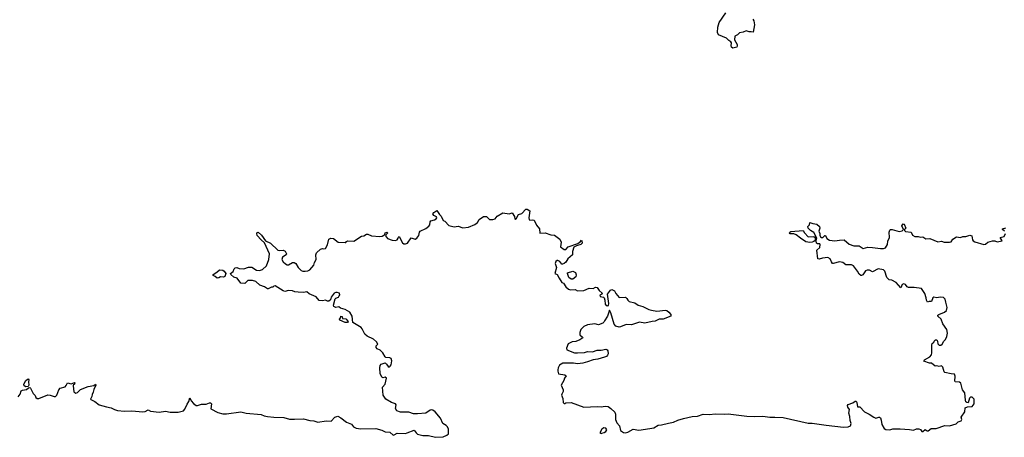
# Model space of a CAD drawing. Extents: x 2551545 to 2886624, y 315747 to 489036.
# Tile 58 of 119: x 2653688 to 2666234, y 362290 to 367610. Entities that reach past the tile are written whole.
import ezdxf

# ---------------------------------------------------------------- set-up
doc = ezdxf.new("R2010")
doc.units = 0

msp = doc.modelspace()

# ---------------------------------------------------------------- linework, layer by layer
at = {"layer": '0CON10XD'}
for points in [[(2663029, 367615), (2663042, 367595), (2663051, 367545), (2663035, 367450), (2663007, 367457), (2662984, 367454), (2662944, 367466), (2662905, 367450), (2662859, 367441), (2662835, 367418), (2662801, 367399), (2662798, 367355), (2662828, 367295), (2662830, 367275), (2662825, 367260), (2662775, 367248), (2662758, 367258), (2662753, 367275), (2662758, 367315), (2662749, 367329), (2662724, 367344), (2662696, 367376), (2662590, 367415), (2662579, 367445), (2662582, 367515), (2662601, 367575), (2662685, 367697)], [(2653670, 362805), (2653695, 362840), (2653708, 362882), (2653725, 362890), (2653775, 362897), (2653799, 362921), (2653815, 362924), (2653827, 362917), (2653859, 362849), (2653884, 362824), (2653894, 362795), (2653912, 362785), (2653930, 362785), (2654045, 362832), (2654075, 362828), (2654125, 362808), (2654142, 362808), (2654159, 362825), (2654186, 362894), (2654205, 362916), (2654266, 362934), (2654280, 362950), (2654297, 362983), (2654345, 362971), (2654385, 362988), (2654390, 362985), (2654388, 362965), (2654370, 362955), (2654368, 362945), (2654379, 362869), (2654405, 362854), (2654425, 362862), (2654437, 362875), (2654461, 362899), (2654562, 362938), (2654631, 362949), (2654655, 362968), (2654656, 362955), (2654633, 362897), (2654626, 362864), (2654610, 362835), (2654609, 362811), (2654592, 362775), (2654595, 362770), (2654645, 362744), (2654701, 362705), (2654795, 362678), (2654855, 362667), (2654895, 362643), (2654935, 362631), (2655025, 362621), (2655115, 362628), (2655255, 362613), (2655285, 362618), (2655325, 362640), (2655355, 362625), (2655465, 362609), (2655545, 362624), (2655605, 362612), (2655705, 362610), (2655775, 362627), (2655793, 362647), (2655820, 362710), (2655842, 362745), (2655855, 362793), (2655873, 362755), (2655901, 362721), (2655935, 362696), (2655955, 362696), (2656005, 362712), (2656065, 362714), (2656105, 362730), (2656119, 362729), (2656131, 362715), (2656125, 362654), (2656212, 362605), (2656275, 362589), (2656325, 362587), (2656505, 362616), (2656575, 362597), (2656765, 362582), (2656805, 362564), (2656845, 362557), (2656927, 362547), (2657053, 362543), (2657125, 362520), (2657190, 362520), (2657305, 362525), (2657385, 362502), (2657435, 362501), (2657485, 362482), (2657595, 362500), (2657655, 362495), (2657705, 362547), (2657740, 362559), (2657780, 362540), (2657851, 362481), (2657915, 362459), (2657941, 362425), (2657976, 362406), (2658035, 362396), (2658225, 362402), (2658302, 362382), (2658345, 362360), (2658406, 362356), (2658445, 362318), (2658460, 362320), (2658496, 362344), (2658605, 362340), (2658625, 362345), (2658715, 362382), (2658740, 362345), (2658758, 362332), (2658825, 362314), (2658895, 362312), (2658985, 362290), (2659085, 362298), (2659132, 362318), (2659151, 362335), (2659151, 362395), (2659137, 362425), (2659121, 362441), (2659078, 362465), (2659049, 362535), (2658980, 362615), (2658954, 362636), (2658935, 362639), (2658916, 362634), (2658865, 362596), (2658755, 362588), (2658705, 362590), (2658645, 362609), (2658538, 362612), (2658495, 362626), (2658477, 362655), (2658483, 362705), (2658477, 362715), (2658425, 362734), (2658355, 362774), (2658321, 362825), (2658312, 362928), (2658343, 362965), (2658360, 363045), (2658345, 363058), (2658315, 363048), (2658304, 363054), (2658282, 363102), (2658276, 363176), (2658280, 363205), (2658295, 363220), (2658345, 363240), (2658363, 363223), (2658381, 363191), (2658395, 363183), (2658410, 363195), (2658421, 363215), (2658431, 363265), (2658423, 363293), (2658403, 363303), (2658355, 363308), (2658345, 363317), (2658315, 363366), (2658280, 363400), (2658242, 363415), (2658230, 363435), (2658230, 363455), (2658250, 363475), (2658236, 363506), (2658195, 363540), (2658115, 363578), (2658087, 363605), (2658052, 363672), (2658038, 363688), (2657931, 363751), (2657926, 363835), (2657895, 363885), (2657835, 363918), (2657775, 363936), (2657755, 363952), (2657715, 363942), (2657691, 363955), (2657686, 363975), (2657708, 364052), (2657718, 364062), (2657748, 364075), (2657760, 364090), (2657766, 364105), (2657761, 364125), (2657734, 364134), (2657715, 364134), (2657695, 364126), (2657656, 364075), (2657648, 364042), (2657625, 364026), (2657610, 364025), (2657585, 364037), (2657545, 364028), (2657505, 364031), (2657465, 364078), (2657376, 364116), (2657345, 364143), (2657305, 364134), (2657235, 364138), (2657195, 364142), (2657165, 364156), (2657115, 364160), (2657065, 364147), (2657045, 364155), (2656945, 364219), (2656926, 364214), (2656915, 364203), (2656895, 364202), (2656855, 364180), (2656845, 364181), (2656807, 364207), (2656749, 364229), (2656695, 364274), (2656655, 364286), (2656595, 364286), (2656555, 364250), (2656505, 364254), (2656458, 364318), (2656415, 364328), (2656377, 364365), (2656375, 364375), (2656408, 364402), (2656421, 364435), (2656435, 364448), (2656455, 364454), (2656485, 364439), (2656545, 364436), (2656605, 364456), (2656645, 364458), (2656705, 364418), (2656743, 364413), (2656783, 364427), (2656831, 364475), (2656862, 364555), (2656873, 364625), (2656809, 364769), (2656763, 364805), (2656712, 364862), (2656708, 364885), (2656715, 364899), (2656725, 364901), (2656770, 364865), (2656822, 364792), (2656883, 364763), (2656975, 364674), (2656995, 364668), (2657045, 364673), (2657069, 364659), (2657086, 364625), (2657082, 364615), (2657036, 364585), (2657029, 364555), (2657044, 364525), (2657075, 364498), (2657095, 364489), (2657115, 364489), (2657165, 364517), (2657185, 364516), (2657205, 364506), (2657236, 364455), (2657275, 364415), (2657295, 364407), (2657325, 364405), (2657360, 364410), (2657386, 364425), (2657436, 364484), (2657446, 364515), (2657464, 364555), (2657462, 364615), (2657470, 364640), (2657522, 364688), (2657545, 364694), (2657565, 364690), (2657583, 364697), (2657609, 364741), (2657628, 364812), (2657652, 364825), (2657685, 364821), (2657745, 364776), (2657835, 364770), (2657845, 364772), (2657850, 364785), (2657868, 364792), (2657945, 364790), (2658045, 364852), (2658074, 364856), (2658105, 364878), (2658125, 364876), (2658170, 364855), (2658278, 364848), (2658308, 364852), (2658327, 364863), (2658340, 364875), (2658344, 364896), (2658365, 364902), (2658380, 364895), (2658352, 364868), (2658350, 364855), (2658374, 364824), (2658435, 364800), (2658475, 364799), (2658496, 364804), (2658512, 364825), (2658515, 364840), (2658525, 364848), (2658567, 364767), (2658582, 364755), (2658605, 364754), (2658630, 364765), (2658675, 364831), (2658725, 364814), (2658748, 364825), (2658775, 364860), (2658782, 364905), (2658790, 364915), (2658865, 364949), (2658900, 364980), (2658913, 364997), (2658917, 365033), (2658925, 365046), (2658975, 365059), (2658996, 365075), (2659001, 365085), (2658997, 365097), (2658966, 365116), (2658952, 365135), (2658966, 365154), (2659005, 365180), (2659035, 365128), (2659058, 365105), (2659085, 365052), (2659103, 365043), (2659155, 364990), (2659225, 364972), (2659275, 364978), (2659335, 364958), (2659405, 364967), (2659488, 365002), (2659523, 365027), (2659544, 365066), (2659596, 365104), (2659635, 365103), (2659675, 365064), (2659715, 365064), (2659748, 365075), (2659771, 365109), (2659845, 365150), (2659925, 365137), (2659965, 365151), (2659991, 365101), (2659995, 365072), (2660005, 365066), (2660016, 365075), (2660045, 365127), (2660088, 365142), (2660135, 365196), (2660155, 365196), (2660188, 365175), (2660176, 365086), (2660180, 365065), (2660190, 365055), (2660225, 365062), (2660242, 365055), (2660274, 364994), (2660313, 364945), (2660315, 364892), (2660385, 364896), (2660455, 364869), (2660502, 364865), (2660572, 364812), (2660588, 364775), (2660578, 364715), (2660625, 364682), (2660645, 364684), (2660675, 364716), (2660801, 364759), (2660830, 364780), (2660845, 364800), (2660851, 364791), (2660856, 364765), (2660839, 364745), (2660781, 364729), (2660749, 364711), (2660730, 364655), (2660733, 364615), (2660673, 364565), (2660645, 364520), (2660625, 364502), (2660605, 364494), (2660595, 364497), (2660570, 364530), (2660545, 364544), (2660535, 364543), (2660520, 364530), (2660513, 364505), (2660527, 364455), (2660508, 364378), (2660538, 364365), (2660562, 364315), (2660595, 364263), (2660615, 364253), (2660647, 364205), (2660682, 364175), (2660705, 364169), (2660765, 364171), (2660796, 364156), (2660875, 364161), (2660945, 364188), (2660995, 364184), (2661025, 364202), (2661045, 364197), (2661070, 364160), (2661108, 364125), (2661104, 364115), (2661081, 364099), (2661084, 364085), (2661125, 364073), (2661135, 364065), (2661145, 364035), (2661146, 363985), (2661175, 363964), (2661190, 363970), (2661195, 363995), (2661178, 364115), (2661214, 364166), (2661235, 364171), (2661267, 364155), (2661283, 364123), (2661325, 364070), (2661405, 364075), (2661425, 364057), (2661436, 364035), (2661455, 364020), (2661525, 364001), (2661568, 363975), (2661626, 363955), (2661705, 363918), (2661739, 363909)], [(2661739, 363909), (2661805, 363896), (2661915, 363911), (2661935, 363905), (2661961, 363885), (2661984, 363855), (2661985, 363832), (2661886, 363794), (2661835, 363795), (2661785, 363770), (2661745, 363767), (2661655, 363745), (2661585, 363758), (2661485, 363723), (2661415, 363727), (2661344, 363696), (2661325, 363694), (2661285, 363706), (2661263, 363733), (2661222, 363875), (2661202, 363908), (2661176, 363834), (2661138, 363775), (2661132, 363758), (2661120, 363745), (2661065, 363721), (2661015, 363737), (2660925, 363721), (2660875, 363702), (2660839, 363665), (2660826, 363625), (2660827, 363595), (2660860, 363565), (2660862, 363555), (2660825, 363530), (2660775, 363512), (2660726, 363504), (2660675, 363482), (2660656, 363425), (2660658, 363405), (2660758, 363368), (2660795, 363365), (2660885, 363369), (2660925, 363383), (2660985, 363377), (2661045, 363400), (2661095, 363400), (2661155, 363412), (2661173, 363405), (2661183, 363393), (2661185, 363355), (2661179, 363335), (2661165, 363321), (2661139, 363311), (2661055, 363286), (2660995, 363278), (2660925, 363250), (2660865, 363235), (2660795, 363227), (2660745, 363235), (2660610, 363235), (2660565, 363208), (2660548, 363175), (2660545, 363150), (2660544, 363134), (2660555, 363100), (2660635, 363087), (2660650, 363075), (2660628, 363045), (2660622, 363015), (2660588, 362955), (2660613, 362895), (2660613, 362875), (2660595, 362840), (2660593, 362825), (2660607, 362785), (2660613, 362733), (2660625, 362720), (2660635, 362720), (2660645, 362730), (2660715, 362733), (2660875, 362673), (2661045, 362682), (2661095, 362678), (2661147, 362687), (2661185, 362681), (2661219, 362659), (2661270, 362610), (2661279, 362585), (2661278, 362515), (2661296, 362475), (2661330, 362435), (2661343, 362375), (2661382, 362352), (2661405, 362348), (2661436, 362354), (2661505, 362394), (2661575, 362383), (2661718, 362402), (2661768, 362412), (2661825, 362444), (2661865, 362447), (2661955, 362472), (2662019, 362481), (2662075, 362510), (2662145, 362531), (2662255, 362555), (2662325, 362558), (2662395, 362586), (2662475, 362580), (2662555, 362589), (2662664, 362584), (2662715, 362591), (2662955, 362560), (2663055, 362554), (2663155, 362561), (2663245, 362547), (2663308, 362548), (2663415, 362541), (2663735, 362468), (2663785, 362471), (2663965, 362443), (2664185, 362420), (2664245, 362422), (2664272, 362438), (2664281, 362465), (2664269, 362505), (2664266, 362556), (2664253, 362597), (2664263, 362643), (2664238, 362675), (2664234, 362695), (2664245, 362706), (2664305, 362730), (2664335, 362750), (2664345, 362750), (2664356, 362735), (2664365, 362680), (2664395, 362677), (2664453, 362613), (2664512, 362585), (2664572, 362545), (2664595, 362534), (2664635, 362548), (2664645, 362548), (2664655, 362538), (2664665, 362510), (2664672, 362455), (2664701, 362401), (2664725, 362389), (2664775, 362385), (2664815, 362397), (2664905, 362398), (2665025, 362391), (2665075, 362381), (2665115, 362397), (2665145, 362398), (2665165, 362390), (2665185, 362362), (2665197, 362363), (2665225, 362389), (2665253, 362373), (2665265, 362373), (2665300, 362400), (2665365, 362400), (2665475, 362441), (2665535, 362438), (2665620, 362460), (2665645, 362488), (2665685, 362499), (2665692, 362515), (2665686, 362545), (2665729, 362615), (2665734, 362666), (2665764, 362676), (2665825, 362682), (2665850, 362715), (2665850, 362775), (2665825, 362801), (2665805, 362803), (2665790, 362790), (2665772, 362728), (2665755, 362732), (2665745, 362742), (2665740, 362765), (2665731, 362855), (2665700, 362895), (2665680, 362980), (2665665, 362992), (2665607, 362997), (2665603, 363003), (2665608, 363068), (2665598, 363095), (2665555, 363098), (2665476, 363116), (2665466, 363126), (2665450, 363185), (2665435, 363202), (2665405, 363193), (2665375, 363200), (2665353, 363197), (2665305, 363234), (2665280, 363235), (2665208, 363258), (2665215, 363278), (2665284, 363316), (2665305, 363342), (2665312, 363368), (2665311, 363465), (2665316, 363484), (2665335, 363500), (2665340, 363515), (2665358, 363532), (2665375, 363530), (2665382, 363515), (2665385, 363480), (2665405, 363462), (2665425, 363462), (2665442, 363475), (2665463, 363515), (2665485, 363537), (2665503, 363575), (2665512, 363615), (2665501, 363665), (2665451, 363735), (2665430, 363795), (2665388, 363835), (2665388, 363845), (2665398, 363855), (2665470, 363885), (2665496, 363905), (2665504, 363945), (2665487, 364013), (2665481, 364051), (2665459, 364069), (2665415, 364073), (2665375, 364067), (2665335, 364076), (2665324, 364066), (2665305, 364020), (2665275, 364020), (2665255, 364012), (2665241, 364035), (2665239, 364065), (2665221, 364121), (2665179, 364185), (2665085, 364198), (2665015, 364198), (2664997, 364207), (2664975, 364235), (2664955, 364244), (2664931, 364235), (2664915, 364193), (2664855, 364262), (2664800, 364290), (2664765, 364297), (2664735, 364324), (2664710, 364405), (2664695, 364422), (2664625, 364436), (2664555, 364399), (2664515, 364419), (2664485, 364421), (2664465, 364410), (2664430, 364360), (2664415, 364349), (2664405, 364349), (2664385, 364366), (2664365, 364405), (2664314, 364474), (2664285, 364487), (2664215, 364488), (2664175, 364516), (2664135, 364524), (2664055, 364504), (2664045, 364506), (2664030, 364525), (2664014, 364564), (2663985, 364580), (2663918, 364572), (2663875, 364558), (2663858, 364565), (2663847, 364673), (2663882, 364708), (2663889, 364745), (2663883, 364753), (2663855, 364756), (2663842, 364765), (2663837, 364793), (2663846, 364825), (2663838, 364845), (2663807, 364897), (2663765, 364926), (2663736, 364955), (2663732, 364975), (2663751, 364995), (2663755, 365027), (2663795, 365012), (2663846, 365006), (2663880, 364975), (2663884, 364955), (2663869, 364915), (2663884, 364885), (2663883, 364865), (2663890, 364845), (2663903, 364835), (2663922, 364835), (2663945, 364862), (2663955, 364862), (2663971, 364821), (2664005, 364802), (2664075, 364793), (2664135, 364803), (2664195, 364804), (2664255, 364749), (2664315, 364730), (2664383, 364727), (2664435, 364697), (2664495, 364710), (2664555, 364709), (2664656, 364694), (2664695, 364696), (2664722, 364705), (2664744, 364745), (2664751, 364789), (2664770, 364835), (2664768, 364905), (2664775, 364930), (2664785, 364938), (2664806, 364936), (2664895, 364912), (2664932, 364918), (2664950, 364935), (2664930, 364985), (2664945, 365010), (2664958, 365005), (2664980, 364955), (2664962, 364938), (2664960, 364925), (2664975, 364910), (2665045, 364902), (2665066, 364866), (2665095, 364850), (2665135, 364850), (2665165, 364840), (2665195, 364843), (2665235, 364817), (2665285, 364822), (2665385, 364780), (2665435, 364788), (2665466, 364776), (2665535, 364774), (2665555, 364782), (2665580, 364815), (2665625, 364845), (2665675, 364834), (2665705, 364849), (2665745, 364850), (2665796, 364866), (2665820, 364855), (2665827, 364805), (2665835, 364793), (2665858, 364782), (2665975, 364744), (2665995, 364750), (2666025, 364777), (2666085, 364793), (2666113, 364793), (2666145, 364782), (2666208, 364792), (2666180, 364835), (2666234, 364846), (2666250, 364885)], [(2663755, 364771), (2663705, 364782), (2663635, 364826), (2663581, 364871), (2663552, 364882), (2663505, 364882), (2663496, 364895), (2663499, 364905), (2663515, 364913), (2663673, 364923), (2663687, 364895), (2663735, 364844), (2663805, 364849), (2663824, 364835), (2663822, 364798), (2663807, 364783), (2663785, 364774), (2663755, 364771)], [(2666238, 364915), (2666210, 364935), (2666210, 364945), (2666255, 364960)], [(2656205, 364319), (2656180, 364340), (2656155, 364352), (2656151, 364365), (2656198, 364392), (2656233, 364425), (2656275, 364418), (2656295, 364407), (2656314, 364375), (2656301, 364339), (2656285, 364331), (2656246, 364334), (2656225, 364322), (2656205, 364319)], [(2660715, 364304), (2660686, 364325), (2660667, 364375), (2660670, 364385), (2660735, 364408), (2660768, 364388), (2660778, 364358), (2660776, 364334), (2660735, 364304), (2660715, 364304)], [(2657835, 363752), (2657765, 363783), (2657762, 363795), (2657780, 363815), (2657780, 363835), (2657795, 363830), (2657800, 363805), (2657845, 363798), (2657872, 363765), (2657865, 363753), (2657835, 363752)], [(2653765, 362934), (2653745, 362944), (2653741, 362965), (2653767, 363015), (2653796, 363036), (2653804, 363024), (2653799, 362995), (2653806, 362954), (2653795, 362938), (2653765, 362934)], [(2661095, 362338), (2661105, 362344), (2661135, 362350), (2661157, 362365), (2661168, 362385), (2661158, 362405), (2661131, 362409), (2661107, 362393), (2661082, 362345), (2661095, 362338)]]:
    msp.add_lwpolyline(points, dxfattribs=at)

doc.saveas('drawing.dxf')
